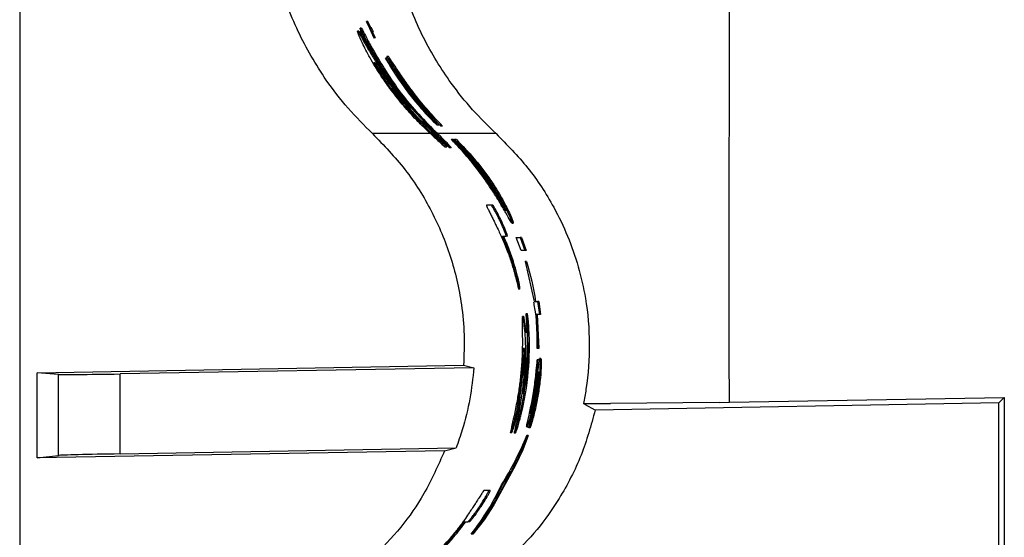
# Paper-space layout '1012-790 Hybird Padfoot' of a CAD drawing. Header units: millimetres. Extents: x 51 to 2966, y 67 to 3970.
# Tile 41 of 115: x 51 to 210, y 3352 to 3436. Entities that reach past the tile are written whole.
import ezdxf

# ---------------------------------------------------------------- set-up
doc = ezdxf.new("R2010")
doc.units = ezdxf.units.MM

psp = doc.layouts.new('1012-790 Hybird Padfoot')

# ---------------------------------------------------------------- linework, layer by layer
at = {"color": 7, "linetype": 'Continuous', "lineweight": 25}
for p, q in [((51.3, 3751.03), (51.3, 2867.03)), ((107.26, 3435.38), (108.47, 3432.75)), ((107.28, 3435.38), (107.26, 3435.38)), ((107.72, 3434.39), (107.28, 3435.38)), ((107.5, 3435.38), (107.28, 3435.38)), ((107.94, 3434.39), (107.5, 3435.38)), ((106.04, 3433.85), (105.82, 3433.85)), ((106.44, 3434.33), (106.22, 3434.33)), ((107.84, 3434.39), (107.72, 3434.39)), ((108.14, 3433.74), (107.84, 3434.39)), ((108.06, 3434.39), (107.84, 3434.39)), ((108.5, 3432.75), (108.02, 3433.74)), ((108.02, 3433.74), (108.14, 3433.74)), ((108.37, 3433.74), (108.06, 3434.39)), ((108.37, 3433.74), (108.14, 3433.74)), ((108.72, 3432.75), (108.24, 3433.74)), ((107.7, 3431.91), (107.47, 3431.91)), ((108.47, 3432.75), (108.5, 3432.75)), ((108.72, 3432.75), (108.5, 3432.75)), ((111.13, 3428.22), (110.31, 3429.49)), ((110.54, 3429.49), (110.31, 3429.49)), ((110.78, 3429.74), (110.55, 3429.74)), ((111.5, 3424.48), (111.25, 3424.48)), ((113.28, 3425.21), (115.82, 3421.88)), ((114.02, 3425.02), (113.77, 3425.02)), ((114.78, 3420.56), (114.51, 3420.56)), ((118.57, 3419.12), (119.24, 3418.51)), ((117.7, 3418.02), (118.62, 3417.13)), ((117.99, 3418.02), (117.7, 3418.02)), ((117.99, 3418.02), (118.76, 3417.28)), ((118.63, 3418.69), (118.91, 3418.69)), ((119.52, 3418.51), (119.24, 3418.51)), ((118.01, 3417.13), (117.75, 3417.13)), ((117.85, 3417.28), (118.01, 3417.13)), ((118.14, 3417.28), (117.85, 3417.28)), ((118.14, 3417.28), (118.14, 3417.28)), ((118.62, 3417.13), (118.39, 3417.13)), ((118.39, 3417.13), (118.93, 3416.64)), ((128.17, 3417.28), (118.76, 3417.28)), ((120.95, 3416.33), (121.03, 3416.33)), ((121.03, 3416.33), (121.15, 3416.22)), ((121.31, 3416.33), (121.03, 3416.33)), ((121.43, 3416.22), (121.15, 3416.22)), ((121.31, 3416.33), (121.43, 3416.22)), ((121.39, 3416.33), (121.47, 3416.33)), ((121.76, 3416.33), (121.47, 3416.33)), ((120.25, 3415.08), (119.98, 3415.08)), ((120.94, 3415), (120.66, 3415)), ((127.36, 3405.75), (126.6, 3405.75)), ((127.59, 3405.75), (127.36, 3405.75)), ((129.02, 3403.22), (128.8, 3403.22)), ((130.73, 3402.8), (130.95, 3402.8)), ((129.21, 3400.71), (129.8, 3400.71)), ((130.02, 3400.71), (129.8, 3400.71)), ((132.22, 3398.41), (131.43, 3400.52)), ((131.43, 3400.52), (132.04, 3400.52)), ((132.04, 3400.52), (132.83, 3398.41)), ((132.26, 3400.52), (132.04, 3400.52)), ((132.26, 3400.52), (133.05, 3398.41)), ((132.83, 3398.41), (132.22, 3398.41)), ((133.05, 3398.41), (132.83, 3398.41)), ((132.79, 3396.65), (132.86, 3396.65)), ((132.86, 3396.65), (134.33, 3390.2)), ((133.07, 3396.65), (132.86, 3396.65)), ((131.65, 3394.22), (131.44, 3394.22)), ((132.03, 3392.18), (131.82, 3392.18)), ((134.33, 3390.2), (134.88, 3390.2)), ((134.88, 3390.2), (135.16, 3388.1)), ((135.08, 3390.2), (134.88, 3390.2)), ((135.08, 3390.2), (135.36, 3388.1)), ((132.62, 3387.74), (132.42, 3387.74)), ((133.2, 3388.21), (133, 3388.21)), ((134.61, 3388.1), (134.88, 3382.6)), ((135.16, 3388.1), (134.61, 3388.1)), ((134.81, 3388.1), (135.08, 3382.6)), ((135.36, 3388.1), (135.16, 3388.1)), ((133.48, 3385.8), (133.28, 3385.8)), ((134.88, 3382.6), (134.81, 3382.6)), ((135.08, 3382.6), (134.88, 3382.6)), ((135.4, 3380.99), (135.2, 3380.99)), ((54.11, 3378.67), (122.93, 3379.87)), ((124.59, 3379.48), (67.51, 3378.48)), ((122.93, 3379.87), (124.59, 3379.48)), ((134.99, 3379.47), (134.79, 3379.47)), ((135.01, 3380.74), (134.81, 3380.74)), ((57.55, 3378.38), (54.11, 3378.67)), ((54.11, 3364.92), (54.11, 3378.67)), ((57.55, 3365.32), (57.55, 3378.38)), ((67.51, 3365.57), (67.51, 3378.48)), ((132.49, 3378.37), (132.28, 3378.37)), ((133.98, 3373.12), (134.61, 3376.46)), ((134.85, 3376.22), (134.65, 3376.22)), ((135.14, 3376.27), (134.94, 3376.27)), ((165.81, 3373.9), (210.18, 3374.67)), ((210.18, 3374.67), (209.3, 3373.79)), ((210.18, 3374.67), (210.18, 3243.38)), ((132, 3374.45), (131.8, 3374.45)), ((142.26, 3373.68), (146.62, 3373.72)), ((209.3, 3373.79), (144.17, 3372.65)), ((164.17, 3373.88), (146.62, 3373.72)), ((164.17, 3373.88), (165.81, 3373.9)), ((209.3, 3244.27), (209.3, 3373.79)), ((132.22, 3371.91), (132.02, 3371.91)), ((134.05, 3372.23), (133.84, 3372.23)), ((131.42, 3371.16), (131.21, 3371.16)), ((133.12, 3369.94), (133.33, 3369.94)), ((133.46, 3369.75), (133.57, 3370.36)), ((133.67, 3369.75), (133.46, 3369.75)), ((130.7, 3368.96), (130.49, 3368.96)), ((131.29, 3368.89), (131.08, 3368.89)), ((133.33, 3368.52), (132.51, 3366.21)), ((133.33, 3368.52), (133.12, 3368.52)), ((67.51, 3365.57), (121.73, 3366.52)), ((119.86, 3366.06), (121.73, 3366.52)), ((119.86, 3366.06), (54.11, 3364.92)), ((54.11, 3364.92), (57.55, 3365.32)), ((132.51, 3366.21), (131.29, 3363.75)), ((132.51, 3366.21), (132.3, 3366.21)), ((131.29, 3363.75), (127.8, 3357.36)), ((131.29, 3363.75), (131.08, 3363.75)), ((129.23, 3360.56), (130.56, 3362.8)), ((128.09, 3358.31), (129.23, 3360.56)), ((126.97, 3359.64), (126.21, 3359.64)), ((127.2, 3359.64), (126.97, 3359.64)), ((125.77, 3357.1), (125.53, 3357.1)), ((127.56, 3357.36), (126.02, 3354.9)), ((127.8, 3357.36), (126.27, 3354.9)), ((127.8, 3357.36), (127.56, 3357.36)), ((123.03, 3354.6), (123.63, 3354.6)), ((123.88, 3354.6), (123.63, 3354.6)), ((126.02, 3354.9), (124.16, 3352.59)), ((126.27, 3354.9), (124.42, 3352.59)), ((126.27, 3354.9), (126.02, 3354.9)), ((124.42, 3352.59), (124.16, 3352.59))]:
    psp.add_line(p, q, dxfattribs=at)
at = {"color": 8, "linetype": 'Continuous', "lineweight": 25}
psp.add_line((117.59, 3417.28), (108.24, 3417.28), dxfattribs=at)
at = {"color": 7, "linetype": 'Continuous', "lineweight": 25, "flags": 128}
psp.add_lwpolyline([(144.17, 3372.65), (142.61, 3373.49), (142.26, 3373.68)], dxfattribs=at)
at = {"color": 7, "linetype": 'Continuous', "lineweight": 25}
for centre, start_param, end_param in [((67.51, 3378.57), 3.228707, 4.712237), ((67.51, 3365.48), 1.570644, 3.054174)]:
    psp.add_ellipse(centre, major_axis=(10, 0.17), ratio=0.008726, start_param=start_param, end_param=end_param, dxfattribs=at)
for points, knots in [([(165.81, 3373.9), (165.8, 3389.95), (165.79, 3422.04), (165.91, 3470.18), (165.28, 3518.32), (163.79, 3565.6), (161.53, 3612), (158.51, 3657.53), (154.78, 3703.02), (151.65, 3733.29), (150.08, 3748.43)], [0, 0, 0, 0, 0.128338, 0.256675, 0.385018, 0.513402, 0.634981, 0.756561, 0.87828, 1, 1, 1, 1]), ([(108.24, 3417.28), (106.9, 3418.62), (104.19, 3421.32), (100.95, 3425.56), (98.29, 3429.74), (96.17, 3433.8), (94.37, 3438.07), (92.68, 3443.35), (91.33, 3449.69), (91.14, 3454.59), (91.04, 3457.06)], [0, 0, 0, 0, 0.1277577, 0.2569272, 0.3587995, 0.4606727, 0.5655036, 0.6703362, 0.8336704, 1, 1, 1, 1]), ([(128.17, 3417.28), (126.89, 3418.54), (124.3, 3421.07), (121.13, 3425.06), (118.52, 3428.99), (116.39, 3432.81), (114.56, 3436.87), (112.66, 3442.18), (111.42, 3447.59), (110.78, 3452.95), (110.72, 3455.69), (110.69, 3457.06)], [0, 0, 0, 0, 0.124672, 0.250588, 0.347773, 0.444954, 0.545027, 0.645096, 0.820064, 0.910033, 1, 1, 1, 1]), ([(107.83, 3429.53), (107.6, 3429.95), (107.14, 3430.79), (106.43, 3432.21), (105.92, 3433.4), (105.79, 3433.83), (105.81, 3433.85), (105.82, 3433.85)], [0, 0, 0, 0, 0.177186, 0.35381, 0.673717, 0.948996, 1, 1, 1, 1]), ([(105.82, 3433.85), (105.89, 3433.77), (106.03, 3433.6), (106.78, 3432.22), (107.7, 3430.61), (109.1, 3428.3), (111.1, 3425.35), (112.77, 3423.32), (113.6, 3422.3)], [0, 0, 0, 0, 0.135709, 0.272017, 0.39523, 0.519034, 0.75988, 1, 1, 1, 1]), ([(106.04, 3433.85), (106.11, 3433.77), (106.25, 3433.6), (107, 3432.22), (107.93, 3430.62), (108.9, 3428.98), (109.64, 3427.93), (109.96, 3427.48)], [0, 0, 0, 0, 0.2202968, 0.4415692, 0.6416447, 0.8426771, 1, 1, 1, 1]), ([(106.22, 3434.33), (106.24, 3434.3), (106.28, 3434.25), (106.49, 3433.85), (106.79, 3433.25), (107.13, 3432.58), (107.37, 3432.11), (107.47, 3431.91)], [0, 0, 0, 0, 0.203298, 0.408939, 0.590492, 0.831761, 1, 1, 1, 1]), ([(107.65, 3431.29), (107.38, 3431.81), (106.94, 3432.65), (106.49, 3433.62), (106.29, 3434.1), (106.22, 3434.3), (106.22, 3434.32), (106.22, 3434.33)], [0, 0, 0, 0, 0.390765, 0.630777, 0.764153, 0.897981, 1, 1, 1, 1]), ([(106.44, 3434.33), (106.46, 3434.3), (106.51, 3434.25), (106.71, 3433.85), (107.01, 3433.26), (107.35, 3432.58), (107.6, 3432.11), (107.7, 3431.91)], [0, 0, 0, 0, 0.203086, 0.408497, 0.589935, 0.831186, 1, 1, 1, 1]), ([(107.47, 3431.91), (108.89, 3429.44), (111.04, 3425.69), (114.65, 3421.17), (116.69, 3419.07), (117.7, 3418.02)], [0, 0, 0, 0, 0.493536, 0.746769, 1, 1, 1, 1]), ([(107.7, 3431.91), (109.13, 3429.43), (111.29, 3425.69), (114.92, 3421.17), (116.97, 3419.07), (117.99, 3418.02)], [0, 0, 0, 0, 0.493461, 0.746729, 1, 1, 1, 1]), ([(114.43, 3421.37), (113.17, 3422.92), (110.63, 3426.04), (108.65, 3429.53), (107.65, 3431.29)], [0, 0, 0, 0, 0.496975, 1, 1, 1, 1]), ([(111.03, 3424.59), (110.54, 3425.28), (109.71, 3426.44), (108.65, 3428.11), (108.1, 3429.06), (107.83, 3429.53)], [0, 0, 0, 0, 0.424169, 0.709578, 1, 1, 1, 1]), ([(111.92, 3424.1), (111.4, 3424.79), (110.34, 3426.19), (109.24, 3427.8), (108.64, 3428.68), (108.55, 3428.77), (108.51, 3428.81)], [0, 0, 0, 0, 0.3269338, 0.6559318, 0.8600195, 1, 1, 1, 1]), ([(108.51, 3428.81), (108.51, 3428.78), (108.52, 3428.71), (108.85, 3428.1), (109.41, 3427.16), (110.23, 3425.9), (110.91, 3424.95), (111.25, 3424.48)], [0, 0, 0, 0, 0.178794, 0.35911, 0.525458, 0.766744, 1, 1, 1, 1]), ([(110.31, 3429.49), (110.72, 3428.76), (111.18, 3427.98), (111.96, 3426.76), (112.23, 3426.35), (112.79, 3425.53), (113.08, 3425.13), (113.67, 3424.32), (113.97, 3423.92), (114.57, 3423.15), (114.88, 3422.77), (115.49, 3422.03), (115.8, 3421.67), (116.41, 3420.97), (116.72, 3420.63), (117.02, 3420.31)], [0, 0, 0, 0, 0.25, 0.25, 0.375, 0.375, 0.5, 0.5, 0.625, 0.625, 0.75, 0.75, 0.875, 0.875, 1, 1, 1, 1]), ([(113.77, 3425.02), (113.36, 3425.58), (112.98, 3426.13), (112.44, 3426.93), (112.26, 3427.19), (111.93, 3427.69), (111.77, 3427.93), (111.48, 3428.38), (111.34, 3428.59), (111.09, 3428.97), (110.99, 3429.13), (110.8, 3429.41), (110.73, 3429.52), (110.61, 3429.68), (110.57, 3429.73), (110.53, 3429.75), (110.53, 3429.73), (110.58, 3429.62), (110.62, 3429.53), (110.74, 3429.28), (110.81, 3429.13), (111.01, 3428.78), (111.12, 3428.58), (111.37, 3428.14), (111.52, 3427.9), (111.82, 3427.4), (111.98, 3427.14), (112.33, 3426.6), (112.51, 3426.33), (112.88, 3425.77), (113.08, 3425.49), (113.28, 3425.21)], [0, 0, 0, 0, 0.125, 0.125, 0.1875, 0.1875, 0.25, 0.25, 0.3125, 0.3125, 0.375, 0.375, 0.4375, 0.4375, 0.5, 0.5, 0.5625, 0.5625, 0.625, 0.625, 0.6875, 0.6875, 0.75, 0.75, 0.8125, 0.8125, 0.875, 0.875, 0.9375, 0.9375, 1, 1, 1, 1]), ([(114.02, 3425.02), (113.52, 3425.73), (112.64, 3426.97), (111.61, 3428.54), (111.01, 3429.45), (110.76, 3429.82), (110.78, 3429.73), (110.78, 3429.73)], [0, 0, 0, 0, 0.309844, 0.54535, 0.782129, 0.987049, 1, 1, 1, 1]), ([(115.98, 3421.56), (115.42, 3422.23), (114.28, 3423.57), (112.66, 3425.79), (111.64, 3427.37), (111.21, 3428.08), (111.13, 3428.22)], [0, 0, 0, 0, 0.327999, 0.6623, 0.933289, 1, 1, 1, 1]), ([(113.52, 3424.97), (113.23, 3425.39), (112.73, 3426.1), (112.18, 3426.97), (111.87, 3427.5), (111.79, 3427.68), (111.89, 3427.57), (112.14, 3427.22), (112.54, 3426.65), (113.1, 3425.84), (113.56, 3425.21), (113.81, 3424.86)], [0, 0, 0, 0, 0.156941, 0.270282, 0.384283, 0.482297, 0.570814, 0.65989, 0.757066, 0.868499, 1, 1, 1, 1]), ([(117.75, 3417.13), (117.31, 3417.53), (116.44, 3418.35), (114.82, 3419.99), (112.97, 3422.05), (111.69, 3423.74), (111.03, 3424.59)], [0, 0, 0, 0, 0.198903, 0.403248, 0.696632, 1, 1, 1, 1]), ([(111.25, 3424.48), (111.81, 3423.76), (112.79, 3422.48), (113.9, 3421.22), (114.37, 3420.72), (114.51, 3420.56)], [0, 0, 0, 0, 0.474359, 0.839926, 1, 1, 1, 1]), ([(111.5, 3424.48), (112.06, 3423.76), (113.05, 3422.48), (114.17, 3421.22), (114.64, 3420.72), (114.78, 3420.56)], [0, 0, 0, 0, 0.4757352, 0.8420914, 1, 1, 1, 1]), ([(118.39, 3417.13), (117.38, 3418.09), (115.73, 3419.66), (113.62, 3421.99), (112.49, 3423.4), (111.92, 3424.1)], [0, 0, 0, 0, 0.444901, 0.722118, 1, 1, 1, 1]), ([(116.66, 3420.98), (116.13, 3421.61), (115.06, 3422.88), (114.04, 3424.27), (113.52, 3424.97)], [0, 0, 0, 0, 0.495717, 1, 1, 1, 1]), ([(119.24, 3418.51), (118.28, 3419.5), (117.34, 3420.53), (115.97, 3422.16), (115.52, 3422.72), (114.63, 3423.85), (114.19, 3424.43), (113.77, 3425.02)], [0, 0, 0, 0, 0.5, 0.5, 0.75, 0.75, 1, 1, 1, 1]), ([(113.81, 3424.86), (114.38, 3424.1), (115.53, 3422.57), (117.15, 3420.66), (118.18, 3419.55), (118.57, 3419.12)], [0, 0, 0, 0, 0.373512, 0.757056, 1, 1, 1, 1]), ([(119.52, 3418.51), (118.78, 3419.29), (117.28, 3420.88), (115.44, 3423.11), (114.39, 3424.52), (114.02, 3425.02)], [0, 0, 0, 0, 0.388155, 0.785161, 1, 1, 1, 1]), ([(113.6, 3422.3), (113.72, 3422.16), (113.93, 3421.92), (114.2, 3421.61), (114.35, 3421.45), (114.43, 3421.37)], [0, 0, 0, 0, 0.441859, 0.72075, 1, 1, 1, 1]), ([(114.51, 3420.56), (114.68, 3420.4), (115, 3420.06), (115.41, 3419.67), (115.92, 3419.17), (116.51, 3418.58), (117.17, 3417.93), (117.62, 3417.49), (117.85, 3417.28)], [0, 0, 0, 0, 0.1980172, 0.396586, 0.5824342, 0.7213973, 0.86033, 1, 1, 1, 1]), ([(114.78, 3420.56), (114.95, 3420.4), (115.28, 3420.06), (115.69, 3419.67), (116.2, 3419.17), (116.8, 3418.58), (117.46, 3417.93), (117.91, 3417.49), (118.14, 3417.28)], [0, 0, 0, 0, 0.197657, 0.395869, 0.581934, 0.721167, 0.860354, 1, 1, 1, 1]), ([(115.82, 3421.88), (116.01, 3421.65), (116.31, 3421.29), (116.6, 3420.94), (116.71, 3420.79), (116.68, 3420.81), (116.52, 3420.96), (116.28, 3421.23), (116.07, 3421.46), (115.98, 3421.56)], [0, 0, 0, 0, 0.225219, 0.36427, 0.504304, 0.623478, 0.736125, 0.890178, 1, 1, 1, 1]), ([(118.63, 3418.71), (118.63, 3418.72), (118.64, 3418.74), (118.33, 3419.09), (117.69, 3419.79), (117.04, 3420.54), (116.66, 3420.98)], [0, 0, 0, 0, 0.161171, 0.353502, 0.621765, 1, 1, 1, 1]), ([(117.02, 3420.31), (117.34, 3419.97), (117.9, 3419.38), (118.46, 3418.84), (118.58, 3418.74), (118.64, 3418.7)], [0, 0, 0, 0, 0.427409, 0.739417, 1, 1, 1, 1]), ([(108.24, 3417.28), (110.05, 3415.4), (113.73, 3411.59), (117.91, 3404.85), (121.01, 3397.49), (122.55, 3390.72), (123.11, 3384.78), (122.99, 3381.51), (122.93, 3379.87)], [0, 0, 0, 0, 0.188151, 0.381763, 0.569917, 0.763536, 0.881122, 1, 1, 1, 1]), ([(117.75, 3417.13), (118.04, 3416.86), (118.63, 3416.32), (119.41, 3415.57), (119.88, 3415.13), (119.96, 3415.09), (119.98, 3415.08)], [0, 0, 0, 0, 0.250136, 0.508847, 0.863025, 1, 1, 1, 1]), ([(119.98, 3415.08), (119.97, 3415.1), (119.94, 3415.14), (119.66, 3415.47), (119.2, 3415.95), (118.64, 3416.53), (118.18, 3416.96), (118.01, 3417.13)], [0, 0, 0, 0, 0.231108, 0.388434, 0.545334, 0.821992, 1, 1, 1, 1]), ([(120.25, 3415.08), (120.24, 3415.1), (120.22, 3415.14), (119.93, 3415.47), (119.48, 3415.95), (118.88, 3416.58), (118.37, 3417.06), (118.14, 3417.28)], [0, 0, 0, 0, 0.220367, 0.370447, 0.520145, 0.782424, 1, 1, 1, 1]), ([(120.66, 3415), (120.65, 3415.02), (120.63, 3415.06), (120.33, 3415.4), (119.8, 3415.98), (119.17, 3416.6), (118.74, 3417.02), (118.62, 3417.13)], [0, 0, 0, 0, 0.169303, 0.339865, 0.567566, 0.880106, 1, 1, 1, 1]), ([(120.94, 3415), (120.93, 3415.02), (120.91, 3415.06), (120.6, 3415.4), (120.07, 3415.98), (119.41, 3416.66), (118.93, 3417.12), (118.76, 3417.28)], [0, 0, 0, 0, 0.161948, 0.325094, 0.542602, 0.839798, 1, 1, 1, 1]), ([(118.93, 3416.64), (119.29, 3416.3), (119.85, 3415.76), (120.44, 3415.19), (120.59, 3415.06), (120.66, 3415)], [0, 0, 0, 0, 0.461476, 0.72377, 1, 1, 1, 1]), ([(121.47, 3416.33), (122.47, 3415.32), (123.95, 3413.81), (125.8, 3411.5), (127.34, 3409.38), (128.62, 3407.34), (129.55, 3405.61), (130.25, 3404.2), (130.72, 3403.05), (130.81, 3402.66), (130.49, 3403.14), (129.79, 3404.4), (128.68, 3406.34), (127.1, 3408.85), (124.98, 3411.82), (122.82, 3414.4), (121.43, 3415.84), (120.95, 3416.33)], [0, 0, 0, 0, 0.103762, 0.154174, 0.204536, 0.28599, 0.327167, 0.368306, 0.438947, 0.503071, 0.56554, 0.628997, 0.695647, 0.768368, 0.851103, 0.948312, 1, 1, 1, 1]), ([(121.15, 3416.22), (121.87, 3415.45), (123.35, 3413.89), (125.55, 3411.15), (127.34, 3408.59), (128.63, 3406.56), (129.47, 3405.16), (129.66, 3404.9), (129.75, 3404.79)], [0, 0, 0, 0, 0.1951179, 0.4007152, 0.5753864, 0.7225213, 0.8703814, 1, 1, 1, 1]), ([(121.43, 3416.22), (122.15, 3415.45), (123.61, 3413.89), (125.8, 3411.14), (127.56, 3408.62), (128.79, 3406.67), (129.22, 3405.95), (129.41, 3405.65)], [0, 0, 0, 0, 0.2353242, 0.481705, 0.691816, 0.8690798, 1, 1, 1, 1]), ([(129.74, 3404.82), (129.75, 3404.85), (129.77, 3404.9), (129.39, 3405.73), (128.69, 3407.05), (127.62, 3408.83), (126.14, 3410.99), (124.19, 3413.45), (122.55, 3415.2), (121.66, 3416.07), (121.51, 3416.22)], [0, 0, 0, 0, 0.096243, 0.208724, 0.32426, 0.449528, 0.592347, 0.761188, 0.960996, 1, 1, 1, 1]), ([(121.76, 3416.33), (122.75, 3415.32), (124.22, 3413.8), (126.06, 3411.49), (127.59, 3409.37), (128.86, 3407.33), (129.79, 3405.6), (130.47, 3404.21), (130.96, 3403.03), (130.96, 3402.89), (130.95, 3402.82)], [0, 0, 0, 0, 0.208339, 0.309135, 0.409835, 0.573038, 0.655536, 0.73796, 0.879678, 1, 1, 1, 1]), ([(128.17, 3417.28), (129.93, 3415.5), (133.44, 3411.93), (137.18, 3406.2), (139.79, 3400.77), (141.51, 3395.83), (142.84, 3390.02), (143.4, 3383.35), (143.01, 3377.63), (142.41, 3374.45), (142.26, 3373.68)], [0, 0, 0, 0, 0.161847, 0.323619, 0.431878, 0.540511, 0.648722, 0.800082, 0.951442, 1, 1, 1, 1]), ([(126.6, 3405.75), (126.6, 3405.72), (126.6, 3405.68), (126.84, 3405.18), (127.13, 3404.6), (127.41, 3404.03), (127.58, 3403.69), (127.63, 3403.59)], [0, 0, 0, 0, 0.343129, 0.539809, 0.737679, 0.916028, 1, 1, 1, 1]), ([(128.8, 3403.22), (128.6, 3403.62), (128.29, 3404.26), (127.87, 3405.01), (127.57, 3405.51), (127.41, 3405.73), (127.38, 3405.75), (127.36, 3405.75)], [0, 0, 0, 0, 0.243384, 0.389019, 0.566276, 0.822668, 1, 1, 1, 1]), ([(129.02, 3403.22), (128.83, 3403.62), (128.51, 3404.26), (128.1, 3405.01), (127.8, 3405.51), (127.64, 3405.73), (127.6, 3405.75), (127.59, 3405.75)], [0, 0, 0, 0, 0.242871, 0.388348, 0.56548, 0.821607, 1, 1, 1, 1]), ([(127.63, 3403.59), (127.73, 3403.39), (127.89, 3403.06), (128.11, 3402.59), (128.38, 3402.04), (128.83, 3401.12), (129.46, 3399.71), (130.21, 3397.78), (130.73, 3396.2), (131.01, 3395.22), (131.09, 3394.94)], [0, 0, 0, 0, 0.055584, 0.09168, 0.12837, 0.260378, 0.524401, 0.72099, 0.917895, 1, 1, 1, 1]), ([(129.8, 3400.71), (129.81, 3400.75), (129.82, 3400.8), (129.62, 3401.36), (129.38, 3401.95), (129.09, 3402.6), (128.89, 3403.03), (128.8, 3403.22)], [0, 0, 0, 0, 0.355149, 0.524535, 0.694191, 0.86321, 1, 1, 1, 1]), ([(130.02, 3400.71), (130.02, 3400.75), (130.03, 3400.8), (129.83, 3401.36), (129.6, 3401.95), (129.31, 3402.6), (129.11, 3403.03), (129.02, 3403.22)], [0, 0, 0, 0, 0.355529, 0.524948, 0.694635, 0.863664, 1, 1, 1, 1]), ([(131.44, 3394.22), (131.28, 3394.82), (130.87, 3396.35), (130.14, 3398.45), (129.52, 3399.95), (129.21, 3400.71)], [0, 0, 0, 0, 0.246837, 0.621378, 1, 1, 1, 1]), ([(131.65, 3394.22), (131.49, 3394.82), (131.08, 3396.35), (130.36, 3398.45), (129.73, 3399.95), (129.42, 3400.71)], [0, 0, 0, 0, 0.246932, 0.621427, 1, 1, 1, 1]), ([(131.09, 3394.94), (131.24, 3394.4), (131.46, 3393.59), (131.68, 3392.62), (131.78, 3392.25), (131.81, 3392.19), (131.82, 3392.18), (131.82, 3392.18)], [0, 0, 0, 0, 0.446083, 0.680811, 0.812033, 0.971293, 1, 1, 1, 1]), ([(131.82, 3392.18), (131.82, 3392.21), (131.83, 3392.29), (131.75, 3392.78), (131.64, 3393.36), (131.52, 3393.88), (131.46, 3394.16), (131.44, 3394.22)], [0, 0, 0, 0, 0.269364, 0.507578, 0.731669, 0.95052, 1, 1, 1, 1]), ([(132.03, 3392.18), (132.03, 3392.21), (132.03, 3392.29), (131.96, 3392.78), (131.85, 3393.36), (131.73, 3393.88), (131.66, 3394.16), (131.65, 3394.22)], [0, 0, 0, 0, 0.26939, 0.5076698, 0.7317972, 0.950604, 1, 1, 1, 1]), ([(134.81, 3382.6), (134.82, 3384.96), (134.83, 3387.47), (134.28, 3389.9), (134.25, 3390.05)], [0, 0, 0, 0, 0.941416, 1, 1, 1, 1]), ([(132.42, 3387.74), (132.4, 3387.63), (132.35, 3387.42), (132.4, 3385.87), (132.41, 3384.23), (132.41, 3383.42)], [0, 0, 0, 0, 0.335591, 0.672724, 1, 1, 1, 1]), ([(132.66, 3376.19), (132.72, 3376.74), (132.83, 3377.84), (132.98, 3380.31), (132.99, 3382.83), (132.85, 3385.16), (132.67, 3386.73), (132.5, 3387.65), (132.44, 3387.72), (132.42, 3387.74)], [0, 0, 0, 0, 0.126397, 0.253079, 0.504349, 0.63196, 0.759391, 0.921312, 1, 1, 1, 1]), ([(133.04, 3385.11), (132.99, 3385.61), (132.88, 3386.75), (132.7, 3387.65), (132.64, 3387.72), (132.62, 3387.74)], [0, 0, 0, 0, 0.346244, 0.786209, 1, 1, 1, 1]), ([(133, 3388.21), (132.99, 3388.18), (132.98, 3388.13), (133.01, 3387.66), (133.06, 3386.97), (133.12, 3386.09), (133.15, 3385.45), (133.16, 3385.18)], [0, 0, 0, 0, 0.211045, 0.361499, 0.544618, 0.804776, 1, 1, 1, 1]), ([(133.28, 3385.8), (133.26, 3386.17), (133.21, 3386.75), (133.14, 3387.48), (133.07, 3387.91), (133.02, 3388.18), (133.01, 3388.2), (133, 3388.21)], [0, 0, 0, 0, 0.299148, 0.479209, 0.659617, 0.84345, 1, 1, 1, 1]), ([(133.48, 3385.8), (133.46, 3386.17), (133.42, 3386.75), (133.34, 3387.48), (133.28, 3387.91), (133.23, 3388.18), (133.21, 3388.2), (133.2, 3388.21)], [0, 0, 0, 0, 0.299144, 0.479195, 0.659604, 0.843431, 1, 1, 1, 1]), ([(132.02, 3371.91), (132.48, 3374.17), (133.43, 3378.76), (133.33, 3383.43), (133.28, 3385.8)], [0, 0, 0, 0, 0.49438, 1, 1, 1, 1]), ([(132.22, 3371.91), (132.78, 3374.19), (133.16, 3376.49), (133.58, 3381.12), (133.62, 3383.45), (133.48, 3385.8)], [0, 0, 0, 0, 0.5, 0.5, 1, 1, 1, 1]), ([(133.16, 3385.18), (133.19, 3383.52), (133.26, 3380.2), (132.79, 3376.91), (132.56, 3375.26)], [0, 0, 0, 0, 0.49716, 1, 1, 1, 1]), ([(132.41, 3383.42), (132.41, 3383.03), (132.4, 3382.24), (132.33, 3380.58), (132.23, 3379.32), (132.16, 3378.48)], [0, 0, 0, 0, 0.250764, 0.501999, 1, 1, 1, 1]), ([(132.28, 3378.37), (132.33, 3378.91), (132.44, 3380.01), (132.53, 3381.39), (132.59, 3382.3), (132.63, 3382.67), (132.66, 3382.69), (132.67, 3382.7)], [0, 0, 0, 0, 0.242227, 0.48678, 0.695192, 0.901642, 1, 1, 1, 1]), ([(132.67, 3382.7), (132.69, 3382.6), (132.74, 3382.38), (132.8, 3380.69), (132.69, 3378.98), (132.63, 3377.99)], [0, 0, 0, 0, 0.241456, 0.561313, 1, 1, 1, 1]), ([(132.49, 3378.37), (132.54, 3378.91), (132.64, 3379.99), (132.71, 3381.15), (132.74, 3381.55), (132.75, 3381.62)], [0, 0, 0, 0, 0.444081, 0.89243, 1, 1, 1, 1]), ([(134.61, 3376.46), (134.69, 3377.02), (134.84, 3378.15), (135, 3379.58), (135.11, 3380.59), (135.19, 3381.06), (135.25, 3380.95), (135.27, 3380.26), (135.23, 3379.09), (135.12, 3377.68), (134.99, 3376.69), (134.94, 3376.27)], [0, 0, 0, 0, 0.114998, 0.230022, 0.344461, 0.458626, 0.572691, 0.68661, 0.800207, 0.913319, 1, 1, 1, 1]), ([(135.4, 3380.93), (135.42, 3380.92), (135.45, 3380.92), (135.47, 3380.25), (135.43, 3379.09), (135.32, 3377.68), (135.19, 3376.69), (135.14, 3376.27)], [0, 0, 0, 0, 0.155663, 0.380766, 0.605239, 0.828756, 1, 1, 1, 1]), ([(124.59, 3379.48), (124.41, 3377.8), (124.04, 3374.42), (122.98, 3370.09), (122.07, 3367.5), (121.73, 3366.52)], [0, 0, 0, 0, 0.380563, 0.765638, 1, 1, 1, 1]), ([(133.44, 3371.55), (133.6, 3372.31), (133.93, 3373.82), (134.38, 3376.49), (134.66, 3378.9), (134.77, 3380.19), (134.81, 3380.74)], [0, 0, 0, 0, 0.268357, 0.536794, 0.80253, 1, 1, 1, 1]), ([(134.79, 3379.47), (134.74, 3378.93), (134.62, 3377.85), (134.36, 3375.95), (134.07, 3374.19), (133.88, 3373.23), (133.8, 3372.81)], [0, 0, 0, 0, 0.262076, 0.524092, 0.787812, 1, 1, 1, 1]), ([(132.16, 3378.48), (132.08, 3377.75), (131.91, 3376.29), (131.53, 3373.94), (131.05, 3371.6), (130.62, 3369.79), (130.46, 3369.04), (130.49, 3368.98), (130.49, 3368.96)], [0, 0, 0, 0, 0.157967, 0.31521, 0.526499, 0.738868, 0.934318, 1, 1, 1, 1]), ([(132.63, 3377.99), (132.57, 3377.32), (132.41, 3375.66), (132.04, 3373.19), (131.64, 3371.41), (131.44, 3370.52)], [0, 0, 0, 0, 0.249128, 0.623988, 1, 1, 1, 1]), ([(131.8, 3374.45), (131.85, 3374.81), (131.94, 3375.47), (132.13, 3376.89), (132.23, 3377.87), (132.28, 3378.37)], [0, 0, 0, 0, 0.374949, 0.681302, 1, 1, 1, 1]), ([(132, 3374.45), (132.05, 3374.81), (132.14, 3375.47), (132.33, 3376.89), (132.43, 3377.87), (132.49, 3378.37)], [0, 0, 0, 0, 0.3749387, 0.6812668, 1, 1, 1, 1]), ([(134.84, 3376.11), (134.88, 3376.44), (134.98, 3377.1), (135.05, 3377.96), (135.09, 3378.58), (135.08, 3378.9), (135.05, 3378.88), (134.98, 3378.53), (134.89, 3377.88), (134.77, 3377.06), (134.68, 3376.48), (134.65, 3376.22)], [0, 0, 0, 0, 0.114343, 0.228726, 0.342222, 0.455287, 0.56847, 0.681975, 0.795864, 0.91025, 1, 1, 1, 1]), ([(132.56, 3375.26), (132.57, 3375.4), (132.6, 3375.62), (132.64, 3375.94), (132.65, 3376.11), (132.66, 3376.19)], [0, 0, 0, 0, 0.499046, 0.749386, 1, 1, 1, 1]), ([(134.94, 3376.27), (134.82, 3375.52), (134.58, 3374.02), (134.07, 3371.81), (133.66, 3370.43), (133.46, 3369.75)], [0, 0, 0, 0, 0.328746, 0.667477, 1, 1, 1, 1]), ([(133.57, 3370.36), (133.89, 3371.55), (134.4, 3373.39), (134.72, 3375.39), (134.84, 3376.11)], [0, 0, 0, 0, 0.641831, 1, 1, 1, 1]), ([(135.14, 3376.27), (135.02, 3375.52), (134.78, 3374.02), (134.28, 3371.81), (133.87, 3370.43), (133.67, 3369.75)], [0, 0, 0, 0, 0.328779, 0.667542, 1, 1, 1, 1]), ([(134.65, 3376.22), (134.53, 3375.53), (134.31, 3374.15), (134, 3372.87), (133.84, 3372.23)], [0, 0, 0, 0, 0.493135, 1, 1, 1, 1]), ([(131.21, 3371.16), (131.27, 3371.4), (131.33, 3371.63), (131.41, 3371.97), (131.44, 3372.09), (131.48, 3372.3), (131.51, 3372.4), (131.55, 3372.6), (131.56, 3372.68), (131.59, 3372.84), (131.61, 3372.92), (131.64, 3373.12), (131.66, 3373.24), (131.71, 3373.57), (131.72, 3373.74), (131.75, 3373.98), (131.76, 3374.06), (131.77, 3374.19), (131.78, 3374.24), (131.79, 3374.34), (131.79, 3374.4), (131.8, 3374.45)], [0, 0, 0, 0, 0.125, 0.125, 0.1875, 0.1875, 0.25, 0.25, 0.3125, 0.3125, 0.375, 0.375, 0.5, 0.5, 0.75, 0.75, 0.875, 0.875, 0.9375, 0.9375, 1, 1, 1, 1]), ([(131.42, 3371.16), (131.49, 3371.45), (131.62, 3371.95), (131.76, 3372.64), (131.88, 3373.28), (131.94, 3373.8), (131.98, 3374.23), (132, 3374.45)], [0, 0, 0, 0, 0.152921, 0.263808, 0.401339, 0.699333, 1, 1, 1, 1]), ([(133.8, 3372.81), (133.77, 3372.65), (133.7, 3372.34), (133.66, 3372.08), (133.67, 3372.01), (133.72, 3372.16), (133.82, 3372.49), (133.91, 3372.85), (133.97, 3373.08), (133.98, 3373.12)], [0, 0, 0, 0, 0.1614961, 0.3231079, 0.4820461, 0.6394792, 0.7987202, 0.9620665, 1, 1, 1, 1]), ([(144.17, 3372.65), (143.49, 3370.19), (142.11, 3365.2), (138.75, 3358.77), (134.89, 3353.23), (131.99, 3350.29), (130.53, 3348.81)], [0, 0, 0, 0, 0.27435, 0.556302, 0.776224, 1, 1, 1, 1]), ([(131.08, 3368.89), (131.1, 3368.93), (131.15, 3369.02), (131.36, 3369.59), (131.59, 3370.3), (131.82, 3371.11), (131.96, 3371.66), (132.02, 3371.91)], [0, 0, 0, 0, 0.23256, 0.430687, 0.624965, 0.832575, 1, 1, 1, 1]), ([(131.29, 3368.89), (131.31, 3368.93), (131.36, 3369.02), (131.57, 3369.59), (131.79, 3370.3), (132.02, 3371.11), (132.16, 3371.66), (132.22, 3371.91)], [0, 0, 0, 0, 0.232607, 0.430835, 0.625139, 0.832683, 1, 1, 1, 1]), ([(133.84, 3372.23), (133.74, 3371.83), (133.53, 3371.05), (133.26, 3370.26), (133.11, 3369.88), (133.09, 3369.97), (133.19, 3370.48), (133.33, 3371.1), (133.42, 3371.49), (133.44, 3371.55)], [0, 0, 0, 0, 0.168423, 0.336967, 0.501914, 0.660432, 0.81568, 0.972867, 1, 1, 1, 1]), ([(130.49, 3368.96), (130.51, 3368.99), (130.54, 3369.03), (130.68, 3369.4), (130.86, 3369.92), (131.04, 3370.53), (131.16, 3370.97), (131.21, 3371.16)], [0, 0, 0, 0, 0.256739, 0.446, 0.635596, 0.83725, 1, 1, 1, 1]), ([(130.7, 3368.96), (130.72, 3368.99), (130.75, 3369.03), (130.89, 3369.4), (131.06, 3369.92), (131.25, 3370.53), (131.36, 3370.97), (131.42, 3371.16)], [0, 0, 0, 0, 0.256782, 0.446066, 0.635694, 0.837326, 1, 1, 1, 1]), ([(131.44, 3370.52), (131.39, 3370.31), (131.29, 3369.89), (131.19, 3369.44), (131.09, 3369.03), (131.08, 3368.93), (131.08, 3368.89)], [0, 0, 0, 0, 0.250788, 0.501364, 0.746489, 1, 1, 1, 1]), ([(129.05, 3360.56), (129.83, 3361.87), (131.4, 3364.51), (132.55, 3367.19), (133.12, 3368.52)], [0, 0, 0, 0, 0.499513, 1, 1, 1, 1]), ([(119.86, 3366.06), (118.82, 3363.72), (116.89, 3359.37), (112.89, 3353.58), (109.8, 3350.41), (108.24, 3348.81)], [0, 0, 0, 0, 0.366866, 0.680263, 1, 1, 1, 1]), ([(124.16, 3352.59), (125.12, 3353.9), (127.04, 3356.52), (128.38, 3359.21), (129.05, 3360.56)], [0, 0, 0, 0, 0.49907, 1, 1, 1, 1]), ([(126.21, 3359.64), (126.18, 3359.61), (126.12, 3359.56), (125.79, 3359.06), (125.42, 3358.48), (125.06, 3357.91), (124.85, 3357.58), (124.78, 3357.48)], [0, 0, 0, 0, 0.332965, 0.531476, 0.731013, 0.91422, 1, 1, 1, 1]), ([(125.53, 3357.1), (125.74, 3357.44), (126.1, 3357.99), (126.52, 3358.69), (126.79, 3359.17), (126.99, 3359.59), (126.98, 3359.62), (126.97, 3359.64)], [0, 0, 0, 0, 0.215632, 0.353045, 0.490697, 0.671831, 1, 1, 1, 1]), ([(125.77, 3357.1), (125.98, 3357.44), (126.34, 3357.99), (126.75, 3358.69), (127.02, 3359.17), (127.22, 3359.59), (127.21, 3359.62), (127.2, 3359.64)], [0, 0, 0, 0, 0.215459, 0.352768, 0.490307, 0.671669, 1, 1, 1, 1]), ([(124.78, 3357.48), (124.64, 3357.27), (124.42, 3356.93), (124.11, 3356.46), (123.91, 3356.16), (123.57, 3355.65), (123, 3354.81), (122.06, 3353.54), (120.81, 3352.01), (119.41, 3350.45), (118.4, 3349.45), (117.89, 3348.96)], [0, 0, 0, 0, 0.055165, 0.090712, 0.126819, 0.160806, 0.296734, 0.47998, 0.663163, 0.831431, 1, 1, 1, 1]), ([(123.63, 3354.6), (123.66, 3354.62), (123.72, 3354.66), (124.04, 3355.04), (124.45, 3355.58), (124.97, 3356.28), (125.33, 3356.81), (125.53, 3357.1)], [0, 0, 0, 0, 0.254211, 0.432289, 0.610846, 0.788346, 1, 1, 1, 1]), ([(123.88, 3354.6), (123.91, 3354.62), (123.97, 3354.66), (124.29, 3355.04), (124.7, 3355.58), (125.21, 3356.28), (125.57, 3356.82), (125.77, 3357.1)], [0, 0, 0, 0, 0.254484, 0.432715, 0.611437, 0.788853, 1, 1, 1, 1]), ([(118.05, 3348.96), (118.68, 3349.58), (119.93, 3350.82), (121.57, 3352.69), (122.54, 3353.96), (123.03, 3354.6)], [0, 0, 0, 0, 0.332579, 0.664916, 1, 1, 1, 1]), ([(118.19, 3348.81), (118.76, 3349.37), (119.9, 3350.49), (121.61, 3352.41), (122.66, 3353.79), (123.28, 3354.6)], [0, 0, 0, 0, 0.293571, 0.585681, 1, 1, 1, 1])]:
    psp.add_open_spline(points, degree=3, knots=knots, dxfattribs=at)
for points in [[(121.51, 3416.22), (121.47, 3416.26), (121.43, 3416.3), (121.39, 3416.33)], [(133.07, 3396.65), (133.71, 3394.54), (134.2, 3392.39), (134.53, 3390.2)], [(134.81, 3380.74), (134.81, 3380.31), (134.81, 3379.89), (134.79, 3379.47)], [(133.12, 3368.52), (132.87, 3367.75), (132.59, 3366.98), (132.3, 3366.21)], [(132.3, 3366.21), (131.92, 3365.39), (131.51, 3364.57), (131.08, 3363.75)], [(131.08, 3363.75), (130.07, 3361.53), (128.9, 3359.4), (127.56, 3357.36)]]:
    psp.add_open_spline(points, degree=3, dxfattribs=at)

doc.saveas('drawing.dxf')
